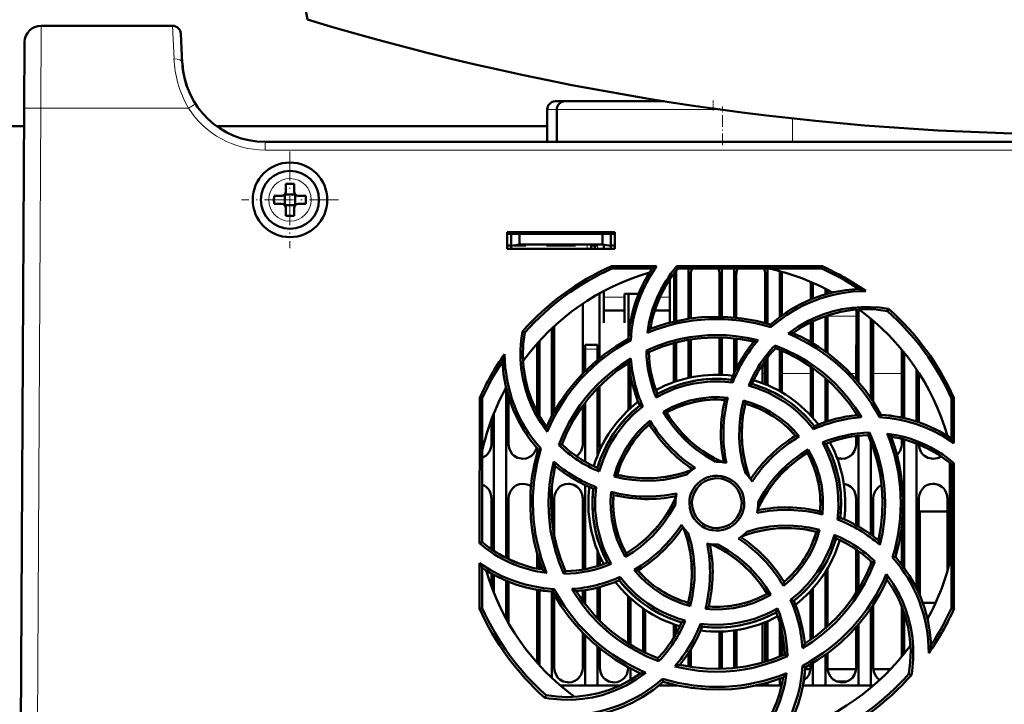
# Model space of a CAD drawing. Extents: x -2073 to 2460, y -1838 to 686.
# Tile 29 of 94: x 18 to 137, y -1568 to -1486. Entities that reach past the tile are written whole.
import ezdxf

# ---------------------------------------------------------------- set-up
doc = ezdxf.new("R2010")
doc.units = 0
doc.linetypes.add('DASHDOT', pattern=[18.5, 12, -3, 0.5, -3])

msp = doc.modelspace()

# ---------------------------------------------------------------- linework, layer by layer
at = {"color": 7, "lineweight": 18}
for p, q in [((20.54, -1486.44), (20.49, -1496.39)), ((36.4, -1486.44), (36.59, -1490.41)), ((20.49, -1496.39), (20.07, -1578.44)), ((38.32, -1496.39), (20.49, -1496.39)), ((38.91, -1496.01), (38.32, -1496.39)), ((39.16, -1495.85), (38.91, -1496.01)), ((81.61, -1496.55), (82.76, -1496.55)), ((82.76, -1496.55), (102.5, -1496.55)), ((111.21, -1500.44), (111.21, -1497.63)), ((47.57, -1501.44), (47.57, -1500.44)), ((245.55, -1501.44), (47.57, -1501.44)), ((50.59, -1504.87), (50.57, -1504.87)), ((48, -1507.42), (48, -1507.44)), ((53.14, -1507.46), (53.14, -1507.44)), ((50.55, -1510.01), (50.57, -1510.01)), ((86.42, -1513.34), (86.42, -1512.82)), ((87.67, -1513.34), (87.67, -1512.94)), ((90.92, -1519.17), (88.42, -1519.17)), ((96.42, -1519.17), (95.21, -1519.17)), ((115.42, -1521.48), (118.91, -1521.48)), ((86.17, -1525.44), (87.67, -1525.44)), ((107.57, -1528.41), (107.9, -1528.41)), ((109.93, -1528.41), (113.4, -1528.41)), ((118.25, -1528.41), (118.9, -1528.41)), ((120.93, -1528.41), (124.4, -1528.41)), ((126.43, -1528.41), (126.49, -1528.41))]:
    msp.add_line(p, q, dxfattribs=at)
at = {"color": 7, "lineweight": 50}
for p, q in [((36.4, -1486.44), (20.54, -1486.44)), ((18.54, -1488.43), (18.49, -1496.39)), ((37.58, -1490.96), (37.4, -1487.39)), ((84.39, -1495.55), (82.61, -1495.55)), ((95.72, -1495.55), (83.76, -1495.55)), ((18.07, -1578.44), (18.49, -1496.39)), ((81.61, -1500.44), (81.61, -1496.55)), ((82.76, -1500.44), (82.76, -1496.55)), ((18.48, -1498.55), (-225.35, -1498.55)), ((81.61, -1498.55), (41.72, -1498.55)), ((245.55, -1500.44), (47.57, -1500.44)), ((50.07, -1506.44), (50.07, -1505.52)), ((51.07, -1505.52), (51.07, -1506.44)), ((48.65, -1506.94), (49.57, -1506.94)), ((49.92, -1506.79), (49.93, -1506.8)), ((49.93, -1506.8), (51.21, -1506.8)), ((49.93, -1506.8), (49.93, -1508.07)), ((51.21, -1506.8), (51.22, -1506.79)), ((51.21, -1506.8), (51.21, -1508.07)), ((52.49, -1506.94), (51.57, -1506.94)), ((48.65, -1507.94), (49.57, -1507.94)), ((49.93, -1508.07), (49.92, -1508.09)), ((51.21, -1508.07), (49.93, -1508.07)), ((50.07, -1508.44), (50.07, -1509.36)), ((51.07, -1508.44), (51.07, -1509.36)), ((51.21, -1508.07), (51.22, -1508.09)), ((52.49, -1507.94), (51.57, -1507.94)), ((76.77, -1513.34), (76.77, -1511.34)), ((76.77, -1511.34), (89.77, -1511.34)), ((76.77, -1511.55), (89.77, -1511.55)), ((77.27, -1511.55), (77.27, -1513)), ((78.27, -1511.55), (78.27, -1512.82)), ((88.27, -1511.55), (88.27, -1512.82)), ((89.27, -1513), (89.27, -1511.55)), ((89.77, -1511.34), (89.77, -1513.34)), ((76.77, -1512.94), (77.27, -1512.94)), ((89.77, -1513.34), (76.77, -1513.34)), ((77.27, -1513), (78.27, -1512.82)), ((77.27, -1513.34), (77.27, -1513)), ((79.02, -1512.94), (77.6, -1512.94)), ((78.27, -1512.82), (88.27, -1512.82)), ((79.02, -1512.82), (79.02, -1512.94)), ((79.02, -1512.82), (79.02, -1512.94)), ((79.02, -1512.82), (79.02, -1512.94)), ((79.02, -1512.82), (79.02, -1512.94)), ((79.02, -1512.82), (79.02, -1512.94)), ((81.52, -1512.94), (81.52, -1512.82)), ((83.27, -1512.94), (81.52, -1512.94)), ((85.02, -1512.94), (83.27, -1512.94)), ((85.02, -1512.82), (85.02, -1512.94)), ((85.02, -1512.82), (85.02, -1512.94)), ((85.02, -1512.82), (85.02, -1512.94)), ((85.02, -1512.82), (85.02, -1512.94)), ((85.02, -1512.82), (85.02, -1512.94)), ((85.02, -1512.82), (85.02, -1512.94)), ((85.02, -1512.82), (85.02, -1512.94)), ((86.92, -1512.82), (86.92, -1512.94)), ((87.67, -1512.94), (86.92, -1512.94)), ((86.92, -1513.34), (86.92, -1512.94)), ((87.37, -1512.94), (87.37, -1513.34)), ((87.37, -1512.94), (87.67, -1512.94)), ((88.27, -1512.82), (89.27, -1513)), ((88.42, -1513.34), (88.42, -1512.85)), ((89.27, -1512.94), (89.77, -1512.94)), ((89.27, -1513), (89.27, -1513.34)), ((89.35, -1515.46), (94.78, -1515.46)), ((89.41, -1515.74), (89.35, -1515.46)), ((94.25, -1515.74), (89.41, -1515.74)), ((97.23, -1515.46), (114.78, -1515.46)), ((97.36, -1515.74), (97.23, -1515.46)), ((114.72, -1515.74), (97.36, -1515.74)), ((98.67, -1515.74), (98.67, -1521.8)), ((102.67, -1515.74), (102.67, -1521.55)), ((104.17, -1515.74), (104.17, -1521.64)), ((108.17, -1515.74), (108.17, -1522.38)), ((114.78, -1515.46), (114.72, -1515.74)), ((96.42, -1519.35), (96.42, -1516.99)), ((96.91, -1522.14), (96.91, -1516.44)), ((97.17, -1515.98), (97.17, -1522.08)), ((98.92, -1516.44), (98.92, -1521.76)), ((102.41, -1521.54), (102.41, -1516.44)), ((104.42, -1516.44), (104.42, -1521.66)), ((107.91, -1522.31), (107.91, -1516.44)), ((109.67, -1516.05), (109.67, -1521.57)), ((109.92, -1516.44), (109.92, -1521.38)), ((113.41, -1519.46), (113.41, -1517.35)), ((113.67, -1517.46), (113.67, -1519.36)), ((115.17, -1518.17), (115.17, -1518.85)), ((87.92, -1518.72), (87.93, -1526.53)), ((88.42, -1518.45), (88.42, -1519.35)), ((88.42, -1519.35), (88.42, -1522.3)), ((90.92, -1518.8), (92.63, -1518.8)), ((90.92, -1519.35), (90.92, -1518.8)), ((90.92, -1522.3), (90.92, -1519.35)), ((91.4, -1524.11), (91.41, -1518.8)), ((96.42, -1522.26), (96.42, -1519.35)), ((115.42, -1518.3), (115.42, -1518.77)), ((85.9, -1528.39), (85.91, -1519.96)), ((88.42, -1520.8), (90.92, -1520.8)), ((94.57, -1520.8), (96.42, -1520.8)), ((115.17, -1521.47), (115.17, -1525.75)), ((115.42, -1521.38), (115.43, -1525.94)), ((118.9, -1529.11), (118.91, -1520.69)), ((119.17, -1520.67), (119.17, -1529.41)), ((120.67, -1521.79), (120.67, -1531.38)), ((122.66, -1520.87), (122.79, -1520.61)), ((82.17, -1522.95), (82.17, -1533.54)), ((82.43, -1522.7), (82.43, -1533.05)), ((88.42, -1522.3), (88.42, -1522.3)), ((90.92, -1522.3), (90.92, -1522.3)), ((108.6, -1522.81), (108.53, -1522.49)), ((113.4, -1524.6), (113.41, -1522.2)), ((113.67, -1522.08), (113.67, -1524.76)), ((120.93, -1522.01), (120.93, -1531.78)), ((78.9, -1523.44), (78.63, -1523.31)), ((102.4, -1528.54), (102.4, -1524.04)), ((102.67, -1524.05), (102.67, -1528.55)), ((104.17, -1524.15), (104.17, -1528.34)), ((80.4, -1533.04), (80.4, -1524.76)), ((80.67, -1524.47), (80.67, -1533.52)), ((86.17, -1525.44), (86.17, -1524.94)), ((87.67, -1524.94), (86.17, -1524.94)), ((87.67, -1524.94), (87.67, -1525.44)), ((91.68, -1524.41), (91.4, -1524.23)), ((96.9, -1529.43), (96.9, -1524.72)), ((97.17, -1524.65), (97.17, -1529.34)), ((98.67, -1524.33), (98.67, -1528.92)), ((98.93, -1524.29), (98.93, -1528.86)), ((104.43, -1524.18), (104.43, -1527.79)), ((109.09, -1525.01), (109.16, -1525.34)), ((86.17, -1528.12), (86.17, -1525.44)), ((87.67, -1526.75), (87.67, -1525.44)), ((93.57, -1525.61), (93.87, -1525.8)), ((108.17, -1526.51), (108.17, -1529.79)), ((109.67, -1525.54), (109.67, -1530.53)), ((109.93, -1525.65), (109.93, -1530.68)), ((124.4, -1533.72), (124.4, -1525.55)), ((124.67, -1525.87), (124.67, -1533.78)), ((91.4, -1532.79), (91.4, -1527.12)), ((107.9, -1529.68), (107.9, -1526.87)), ((113.4, -1533.47), (113.4, -1527.56)), ((91.67, -1532.55), (91.67, -1528.64)), ((107.57, -1529.55), (107.57, -1528.41)), ((113.67, -1527.75), (113.67, -1533.76)), ((126.17, -1527.91), (126.17, -1534.19)), ((126.43, -1528.31), (126.43, -1534.28)), ((87.93, -1529.89), (87.93, -1536.94)), ((104.01, -1529.47), (103.82, -1529.14)), ((115.17, -1528.93), (115.17, -1534.24)), ((115.43, -1529.16), (115.43, -1534.15)), ((76.67, -1530.17), (76.67, -1550.65)), ((76.93, -1531.14), (76.93, -1536.94)), ((87.67, -1538.31), (87.67, -1530.16)), ((73.45, -1548.89), (73.47, -1531.32)), ((73.47, -1531.32), (73.77, -1531.39)), ((73.77, -1548.74), (73.77, -1531.39)), ((85.9, -1536.94), (85.9, -1532.26)), ((86.17, -1539.03), (86.17, -1531.91)), ((93.14, -1532.36), (92.77, -1532.27)), ((105.3, -1531.66), (105.51, -1532.02)), ((130.37, -1531.39), (130.66, -1531.32)), ((130.37, -1536.23), (130.37, -1531.39)), ((130.66, -1531.32), (130.67, -1536.8)), ((75.17, -1533.21), (75.17, -1549.79)), ((95.59, -1533), (96, -1533.11)), ((118.9, -1533.43), (118.9, -1533.24)), ((121.69, -1533.66), (121.87, -1533.37)), ((74.9, -1536.94), (74.9, -1533.89)), ((113.74, -1535.12), (113.84, -1534.75)), ((118.9, -1536.94), (118.9, -1535.94)), ((119.17, -1535.91), (119.17, -1546.86)), ((120.31, -1535.84), (120.5, -1535.54)), ((129.9, -1535.93), (129.9, -1535.9)), ((83.02, -1537.02), (83.37, -1536.94)), ((120.67, -1536.69), (120.67, -1547.82)), ((124.4, -1536.94), (124.4, -1536.29)), ((124.67, -1536.36), (124.67, -1551.82)), ((126.17, -1536.85), (126.17, -1554.32)), ((80.85, -1537.5), (80.51, -1537.58)), ((113, -1537.98), (113.11, -1537.56)), ((130.17, -1539.17), (130.17, -1551.21)), ((130.37, -1539.34), (130.67, -1539.2)), ((130.37, -1556.69), (130.37, -1539.34)), ((130.67, -1539.2), (130.68, -1556.76)), ((89.67, -1540.81), (90.05, -1540.6)), ((86.17, -1551.99), (86.17, -1541.85)), ((82.17, -1542.03), (82.17, -1546.04)), ((87.5, -1542.09), (87.17, -1542.29)), ((74.89, -1549.6), (74.9, -1543.44)), ((76.93, -1543.44), (76.94, -1550.78)), ((82.43, -1543.44), (82.44, -1547.88)), ((85.89, -1552.04), (85.9, -1543.44)), ((97.07, -1544.04), (97.07, -1544.15)), ((107.07, -1544.04), (107.06, -1543.93)), ((118.89, -1546.71), (118.9, -1543.44)), ((120.93, -1543.44), (120.94, -1548.02)), ((126.43, -1543.44), (126.44, -1554.91)), ((129.89, -1552.21), (129.9, -1543.44)), ((129.89, -1545.05), (126.57, -1545.05)), ((126.57, -1545.05), (126.57, -1555.2)), ((116.62, -1545.99), (116.96, -1545.79)), ((114.47, -1547.26), (114.08, -1547.48)), ((124.39, -1551.45), (124.39, -1546.83)), ((73.77, -1548.74), (73.45, -1548.89)), ((80.39, -1551.94), (80.39, -1550.09)), ((87.67, -1551.63), (87.67, -1549.78)), ((91.02, -1550.53), (91.13, -1550.1)), ((118.89, -1554.86), (118.89, -1549.64)), ((119.17, -1549.82), (119.17, -1554.42)), ((73.45, -1556.76), (73.45, -1551.26)), ((80.67, -1550.99), (80.67, -1552)), ((87.94, -1550.42), (87.94, -1551.55)), ((120.67, -1551.05), (120.67, -1551.39)), ((121.13, -1551.06), (120.76, -1551.14)), ((123.27, -1550.58), (123.62, -1550.5)), ((73.77, -1556.69), (73.77, -1551.86)), ((74.89, -1554.17), (74.89, -1552.54)), ((83.62, -1552.56), (83.82, -1552.24)), ((115.17, -1552.33), (115.17, -1559.16)), ((115.44, -1551.88), (115.44, -1558.91)), ((75.17, -1552.69), (75.17, -1554.88)), ((76.67, -1553.41), (76.67, -1558.03)), ((76.94, -1553.52), (76.94, -1558.53)), ((90.29, -1553.33), (90.39, -1552.95)), ((80.39, -1563.3), (80.39, -1554.49)), ((80.67, -1554.54), (80.67, -1563.61)), ((82.17, -1554.7), (82.17, -1565.14)), ((82.26, -1554.71), (82.45, -1554.4)), ((82.44, -1555.05), (82.44, -1563.94)), ((85.89, -1555.8), (85.89, -1554.57)), ((86.17, -1556.17), (86.17, -1554.53)), ((87.67, -1557.92), (87.67, -1554.22)), ((87.94, -1554.15), (87.94, -1558.2)), ((108.56, -1555.09), (108.13, -1554.97)), ((113.39, -1560.53), (113.39, -1554.62)), ((113.67, -1554.32), (113.67, -1560.33)), ((91.39, -1560.95), (91.39, -1555.28)), ((91.67, -1561.12), (91.67, -1555.53)), ((98.62, -1556.06), (98.85, -1556.45)), ((110.97, -1555.72), (111.36, -1555.81)), ((126.9, -1556.05), (128.46, -1556.05)), ((73.77, -1556.69), (73.45, -1556.76)), ((93.17, -1556.73), (93.17, -1561.95)), ((93.44, -1556.92), (93.44, -1562.09)), ((120.67, -1556.7), (120.67, -1566.04)), ((120.94, -1556.29), (120.94, -1563.94)), ((124.39, -1562.55), (124.39, -1556.47)), ((124.67, -1557.22), (124.67, -1562.21)), ((130.68, -1556.76), (130.37, -1556.69)), ((100.1, -1558.59), (100.31, -1558.94)), ((107.57, -1563.27), (107.57, -1558.53)), ((107.89, -1563.18), (107.89, -1558.41)), ((108.17, -1558.29), (108.17, -1563.09)), ((109.67, -1558.48), (109.67, -1562.54)), ((85.89, -1563.94), (85.89, -1559.68)), ((96.89, -1560.22), (96.89, -1558.65)), ((97.17, -1558.75), (97.17, -1559.74)), ((102.39, -1563.94), (102.39, -1559.54)), ((102.67, -1559.53), (102.67, -1564.03)), ((104.17, -1559.4), (104.17, -1563.93)), ((104.44, -1559.36), (104.44, -1563.9)), ((109.94, -1559.57), (109.94, -1562.42)), ((118.89, -1563.94), (118.89, -1558.98)), ((119.17, -1558.66), (119.17, -1566.04)), ((86.17, -1566.04), (86.17, -1559.96)), ((87.67, -1566.04), (87.67, -1561.33)), ((87.94, -1561.56), (87.94, -1563.94)), ((98.67, -1562.08), (98.67, -1563.75)), ((98.94, -1561.65), (98.94, -1563.8)), ((115.44, -1562.13), (115.44, -1563.94)), ((95.05, -1563.12), (94.97, -1562.74)), ((110.59, -1562.49), (110.26, -1562.28)), ((113.67, -1563.32), (113.67, -1566.04)), ((115.17, -1562.34), (115.17, -1566.04)), ((91.39, -1563.94), (91.39, -1563.85)), ((91.67, -1565.37), (91.67, -1563.99)), ((102.38, -1564.04), (102.39, -1563.94)), ((112.42, -1563.65), (112.73, -1563.85)), ((113.38, -1564.05), (112.72, -1564.05)), ((113.39, -1563.94), (113.39, -1563.48)), ((118.88, -1564.05), (115.45, -1564.05)), ((123.05, -1564.05), (120.95, -1564.05)), ((95.6, -1565.59), (95.52, -1565.23)), ((95.58, -1565.61), (95.62, -1565.6)), ((108.17, -1565.7), (108.17, -1566.04)), ((109.67, -1565.22), (109.67, -1566.04)), ((117.77, -1565.55), (116.56, -1565.55)), ((125.23, -1564.64), (125.54, -1564.79)), ((86.17, -1566.04), (83.17, -1566.04)), ((87.67, -1566.04), (86.17, -1566.04)), ((90.39, -1566.04), (87.67, -1566.04)), ((97.17, -1566.04), (95.07, -1566.04)), ((97.17, -1566), (97.17, -1566.04)), ((97.34, -1566.04), (97.17, -1566.04)), ((108.17, -1566.04), (106.79, -1566.04)), ((109.67, -1566.04), (108.17, -1566.04)), ((109.9, -1566.04), (109.67, -1566.04)), ((113.67, -1566.04), (112.45, -1566.04)), ((115.17, -1566.04), (113.67, -1566.04)), ((119.17, -1566.04), (115.17, -1566.04)), ((120.67, -1566.04), (119.17, -1566.04)), ((120.96, -1566.04), (120.67, -1566.04)), ((81.47, -1567.21), (81.32, -1567.51))]:
    msp.add_line(p, q, dxfattribs=at)
at = {"color": 7, "linetype": 'DASHDOT', "lineweight": 18, "ltscale": 0.030017}
msp.add_line((101.61, -1495.45), (101.61, -1496.65), dxfattribs=at)
at = {"color": 7, "linetype": 'DASHDOT', "lineweight": 18, "ltscale": 0.116635}
msp.add_line((102.76, -1500.83), (102.76, -1496.16), dxfattribs=at)
at = {"color": 7, "linetype": 'DASHDOT', "lineweight": 18, "ltscale": 0.292499}
msp.add_line((50.57, -1501.59), (50.57, -1513.29), dxfattribs=at)
at = {"color": 7, "linetype": 'DASHDOT', "lineweight": 18, "ltscale": 0.2925}
msp.add_line((56.42, -1507.44), (44.72, -1507.44), dxfattribs=at)
at = {"color": 7, "linetype": 'DASHDOT', "lineweight": 18, "ltscale": 0.003525}
for p, q in [((77.27, -1512.81), (77.27, -1512.95)), ((83.27, -1512.81), (83.27, -1512.95))]:
    msp.add_line(p, q, dxfattribs=at)
at = {"color": 7, "linetype": 'DASHDOT', "lineweight": 18, "ltscale": 0.01553}
for p, q in [((86.42, -1512.77), (86.42, -1513.39)), ((87.67, -1512.77), (87.67, -1513.39))]:
    msp.add_line(p, q, dxfattribs=at)
at = {"color": 7, "linetype": 'DASHDOT', "lineweight": 18, "ltscale": 0.045015}
msp.add_line((87.82, -1525.44), (86.01, -1525.44), dxfattribs=at)
at = {"color": 7, "lineweight": 18}
msp.add_lwpolyline([(18.49, -1496.39), (18.5, -1496.39), (18.52, -1496.39), (20.49, -1496.39)], dxfattribs=at)
at = {"color": 7, "lineweight": 50}
for points in [[(94.78, -1515.46), (93.97, -1516.74), (93.27, -1518.08), (92.86, -1519.02), (92.51, -1519.98), (92.22, -1520.95), (91.99, -1521.93), (91.79, -1523.16), (91.68, -1524.41)], [(108.53, -1522.49), (109.66, -1521.58), (110.84, -1520.77), (112.08, -1520.07), (113.37, -1519.48), (114.7, -1518.99), (116.14, -1518.59), (117.63, -1518.32), (119.15, -1518.17)], [(110.69, -1523.57), (111.85, -1522.75), (113.09, -1522.04), (113.96, -1521.63), (114.85, -1521.28), (115.99, -1520.91), (117.15, -1520.64), (118.34, -1520.46), (119.53, -1520.37), (120.62, -1520.37), (121.71, -1520.45), (122.79, -1520.61)], [(108.53, -1522.49), (106.83, -1522.05), (105.12, -1521.75), (103.4, -1521.58), (101.68, -1521.54), (100.24, -1521.61), (98.82, -1521.77), (97.39, -1522.03), (95.98, -1522.38), (95.01, -1522.68), (94.04, -1523.02)], [(122.66, -1520.87), (121.24, -1520.69), (119.82, -1520.65), (118.42, -1520.73), (117.05, -1520.95), (115.83, -1521.26), (114.65, -1521.66), (113.49, -1522.16), (112.35, -1522.78), (111.26, -1523.51)], [(81.6, -1535.44), (80.78, -1534.27), (80.07, -1533.04), (79.66, -1532.17), (79.3, -1531.28), (78.94, -1530.14), (78.66, -1528.98), (78.48, -1527.8), (78.39, -1526.61), (78.39, -1525.51), (78.47, -1524.41), (78.63, -1523.31)], [(78.9, -1523.44), (78.72, -1524.87), (78.67, -1526.28), (78.76, -1527.68), (78.98, -1529.06), (79.28, -1530.27), (79.68, -1531.46), (80.19, -1532.62), (80.81, -1533.75), (81.53, -1534.85)], [(93.57, -1525.62), (94.93, -1525.05), (96.31, -1524.58), (97.73, -1524.22), (98.81, -1524.01), (99.91, -1523.87), (101.02, -1523.78), (102.13, -1523.75), (103.22, -1523.78), (104.31, -1523.87), (105.69, -1524.08), (107.06, -1524.38)], [(93.86, -1525.8), (95.4, -1525.18), (96.97, -1524.7), (98.55, -1524.35), (100.16, -1524.13), (101.75, -1524.04), (103.34, -1524.08), (104.94, -1524.25), (106.54, -1524.55)], [(121.87, -1533.37), (120.98, -1531.86), (119.99, -1530.44), (118.89, -1529.1), (117.7, -1527.86), (116.64, -1526.9), (115.51, -1526), (114.33, -1525.17), (113.08, -1524.42), (112.18, -1523.94), (111.26, -1523.51)], [(91.4, -1524.23), (89.88, -1525.12), (88.46, -1526.12), (87.13, -1527.21), (85.89, -1528.4), (84.92, -1529.47), (84.02, -1530.59), (83.2, -1531.78), (82.45, -1533.02), (81.97, -1533.92), (81.53, -1534.85)], [(109.09, -1525), (110.45, -1525.56), (111.76, -1526.21), (113.01, -1526.96), (113.93, -1527.58), (114.81, -1528.25), (115.65, -1528.97), (116.46, -1529.73), (117.21, -1530.53), (117.92, -1531.36), (118.75, -1532.49), (119.52, -1533.67)], [(109.16, -1525.34), (110.69, -1525.99), (112.14, -1526.76), (113.51, -1527.64), (114.8, -1528.62), (115.98, -1529.68), (117.08, -1530.83), (118.1, -1532.08), (119.01, -1533.42)], [(80.51, -1537.58), (79.6, -1536.45), (78.8, -1535.26), (78.1, -1534.03), (77.5, -1532.74), (77.01, -1531.41), (76.61, -1529.96), (76.34, -1528.48), (76.2, -1526.96)], [(83.02, -1537.02), (83.58, -1535.66), (84.23, -1534.35), (84.97, -1533.09), (85.59, -1532.18), (86.27, -1531.3), (86.99, -1530.46), (87.75, -1529.65), (88.55, -1528.9), (89.39, -1528.19), (90.51, -1527.36), (91.69, -1526.6)], [(83.37, -1536.94), (84.02, -1535.42), (84.78, -1533.97), (85.66, -1532.6), (86.64, -1531.31), (87.7, -1530.12), (88.86, -1529.02), (90.1, -1528.01), (91.44, -1527.09)], [(104.01, -1529.47), (102.61, -1529.35), (101.21, -1529.37), (100.27, -1529.46), (99.33, -1529.61), (98.39, -1529.82), (97.05, -1530.22), (95.76, -1530.76), (94.75, -1531.29)], [(103.82, -1529.14), (102.3, -1529.04), (100.79, -1529.08), (99.31, -1529.28), (97.85, -1529.63), (96.43, -1530.13), (95.66, -1530.48), (94.9, -1530.86)], [(113.74, -1535.12), (112.84, -1534.05), (111.84, -1533.07), (111.11, -1532.47), (110.34, -1531.91), (109.53, -1531.39), (108.29, -1530.73), (107.01, -1530.19), (105.91, -1529.85)], [(95.59, -1533), (96.64, -1532.45), (97.71, -1532), (98.82, -1531.65), (100.09, -1531.39), (101.39, -1531.25), (102.4, -1531.24), (103.42, -1531.31)], [(93.14, -1532.36), (92.07, -1533.27), (91.09, -1534.28), (90.49, -1535.01), (89.92, -1535.78), (89.41, -1536.59), (88.95, -1537.42), (88.34, -1538.79), (87.88, -1540.21)], [(103.04, -1531.58), (101.83, -1531.54), (100.63, -1531.61), (99.44, -1531.81), (98.29, -1532.12), (97.16, -1532.54), (96, -1533.11)], [(105.53, -1540.43), (105.14, -1539.05), (104.89, -1537.65), (104.77, -1536.22), (104.79, -1534.78), (104.87, -1533.83), (105.02, -1532.89), (105.3, -1531.66)], [(105.51, -1532.02), (105.21, -1533.52), (105.07, -1535.02), (105.07, -1536.52), (105.24, -1538.01), (105.56, -1539.48), (105.79, -1540.27), (106.07, -1541.05)], [(105.51, -1532.02), (105.26, -1533.24), (105.11, -1534.46), (105.07, -1535.67), (105.12, -1536.88), (105.27, -1538.08), (105.51, -1539.28), (105.76, -1540.17), (106.07, -1541.05)], [(105.3, -1531.66), (106.42, -1532), (107.5, -1532.44), (108.52, -1532.98), (109.61, -1533.69), (110.62, -1534.51), (111.35, -1535.22), (112.02, -1536)], [(101.97, -1539.04), (100.72, -1538.34), (99.55, -1537.53), (98.81, -1536.92), (98.11, -1536.27), (97.45, -1535.57), (96.83, -1534.84), (96.18, -1533.94), (95.59, -1533)], [(96.01, -1533.11), (96.42, -1533.76), (96.87, -1534.39), (97.84, -1535.56), (98.93, -1536.62), (99.63, -1537.2), (100.36, -1537.74), (101.14, -1538.24), (101.95, -1538.69), (102.78, -1539.09)], [(130.67, -1536.8), (129.39, -1535.97), (128.05, -1535.27), (127.12, -1534.87), (126.16, -1534.51), (125.19, -1534.22), (124.21, -1533.99), (122.96, -1533.78), (121.69, -1533.66)], [(89.67, -1540.81), (90.02, -1539.68), (90.47, -1538.6), (91.01, -1537.57), (91.72, -1536.49), (92.54, -1535.48), (93.25, -1534.75), (94.02, -1534.08)], [(120.31, -1535.84), (120.92, -1537.38), (121.41, -1538.94), (121.76, -1540.53), (121.97, -1542.14), (122.06, -1543.73), (122.03, -1545.32), (121.86, -1546.92), (121.56, -1548.51)], [(120.5, -1535.53), (121.07, -1536.89), (121.53, -1538.28), (121.9, -1539.69), (122.1, -1540.78), (122.25, -1541.87), (122.34, -1542.98), (122.37, -1544.09), (122.34, -1545.18), (122.25, -1546.27), (122.05, -1547.68), (121.74, -1549.08)], [(123.62, -1550.5), (124.06, -1548.8), (124.36, -1547.09), (124.53, -1545.38), (124.56, -1543.66), (124.49, -1542.22), (124.33, -1540.79), (124.08, -1539.37), (123.73, -1537.96), (123.43, -1536.98), (123.09, -1536.02)], [(73.77, -1538.57), (74.19, -1538.34), (74.42, -1538.13), (74.7, -1537.72), (74.86, -1537.26), (74.9, -1536.94)], [(76.93, -1536.94), (77, -1537.41), (77.2, -1537.85), (77.38, -1538.11), (77.61, -1538.32), (78.03, -1538.55), (78.49, -1538.66), (78.67, -1538.67)], [(85.14, -1538.38), (85.42, -1538.13), (85.7, -1537.72), (85.86, -1537.26), (85.9, -1536.94)], [(116.62, -1545.99), (116.74, -1544.61), (116.73, -1543.21), (116.64, -1542.27), (116.49, -1541.33), (116.28, -1540.39), (115.88, -1539.04), (115.35, -1537.75), (114.81, -1536.72)], [(116.96, -1545.79), (117.07, -1544.27), (117.02, -1542.77), (116.83, -1541.28), (116.48, -1539.83), (115.97, -1538.41), (115.63, -1537.63), (115.24, -1536.87)], [(117.17, -1538.67), (117.56, -1538.63), (117.93, -1538.5), (118.19, -1538.34), (118.42, -1538.13), (118.7, -1537.72), (118.86, -1537.26), (118.9, -1536.94)], [(123.81, -1538.25), (123.92, -1538.13), (124.2, -1537.72), (124.36, -1537.26), (124.4, -1536.94)], [(126.43, -1536.96), (126.51, -1537.42), (126.7, -1537.85), (126.88, -1538.11), (127.11, -1538.32), (127.53, -1538.55), (127.99, -1538.66), (128.17, -1538.67)], [(78.67, -1538.67), (79.06, -1538.63), (79.43, -1538.5), (79.69, -1538.34), (79.92, -1538.13), (80.17, -1537.77), (80.34, -1537.37)], [(80.51, -1537.58), (80.07, -1539.28), (79.77, -1540.99), (79.6, -1542.7), (79.57, -1544.42), (79.64, -1545.86), (79.8, -1547.29), (80.05, -1548.71), (80.4, -1550.12), (80.7, -1551.1), (81.04, -1552.06)], [(107.01, -1544.76), (107.59, -1543.6), (108.26, -1542.5), (109.02, -1541.47), (109.86, -1540.5), (110.78, -1539.61), (111.85, -1538.75), (113, -1537.98)], [(107.06, -1543.93), (107.77, -1542.69), (108.58, -1541.52), (109.19, -1540.78), (109.84, -1540.08), (110.54, -1539.41), (111.28, -1538.8), (112.17, -1538.15), (113.11, -1537.56)], [(114.53, -1545.02), (114.57, -1543.8), (114.49, -1542.6), (114.3, -1541.42), (113.99, -1540.26), (113.57, -1539.14), (113, -1537.98)], [(113.11, -1537.56), (113.66, -1538.6), (114.11, -1539.67), (114.46, -1540.77), (114.72, -1542.04), (114.86, -1543.34), (114.87, -1544.37), (114.8, -1545.41)], [(83.62, -1552.56), (83.06, -1551.2), (82.59, -1549.81), (82.23, -1548.4), (82.02, -1547.32), (81.87, -1546.22), (81.79, -1545.11), (81.76, -1544), (81.79, -1542.91), (81.88, -1541.81), (82.09, -1540.41), (82.39, -1539.02)], [(83.82, -1552.24), (83.21, -1550.7), (82.72, -1549.14), (82.37, -1547.55), (82.16, -1545.94), (82.07, -1544.36), (82.1, -1542.76), (82.27, -1541.16), (82.57, -1539.57)], [(98.46, -1540.58), (97.08, -1540.96), (95.68, -1541.22), (94.25, -1541.34), (92.81, -1541.32), (91.86, -1541.24), (90.91, -1541.09), (89.67, -1540.81)], [(90.05, -1540.6), (91.54, -1540.89), (93.04, -1541.04), (94.54, -1541.03), (96.03, -1540.87), (97.5, -1540.55), (98.29, -1540.31), (99.07, -1540.03)], [(90.05, -1540.6), (91.26, -1540.85), (92.48, -1540.99), (93.7, -1541.04), (94.9, -1540.99), (96.1, -1540.84), (97.3, -1540.59), (98.19, -1540.34), (99.07, -1540.03)], [(98.76, -1544.04), (98.79, -1543.6), (98.87, -1543.17), (99.02, -1542.75), (99.22, -1542.36), (99.47, -1541.99), (99.77, -1541.66), (100.1, -1541.38), (100.47, -1541.14), (100.88, -1540.96), (101.31, -1540.82), (101.75, -1540.75), (102.18, -1540.73), (102.62, -1540.78), (103.06, -1540.89), (103.48, -1541.05), (103.86, -1541.26), (104.21, -1541.52), (104.52, -1541.83), (104.8, -1542.18), (105.03, -1542.57), (105.2, -1542.97), (105.33, -1543.5), (105.37, -1544.04)], [(74.9, -1543.44), (74.82, -1542.98), (74.63, -1542.53), (74.44, -1542.28), (74.22, -1542.06), (74, -1541.92), (73.77, -1541.82)], [(78.67, -1541.71), (78.27, -1541.75), (77.9, -1541.88), (77.64, -1542.04), (77.41, -1542.25), (77.13, -1542.66), (76.97, -1543.12), (76.93, -1543.44)], [(84.17, -1541.71), (83.77, -1541.75), (83.4, -1541.88), (83.14, -1542.04), (82.91, -1542.25), (82.63, -1542.66), (82.47, -1543.12), (82.43, -1543.44)], [(85.9, -1543.44), (85.82, -1542.98), (85.63, -1542.53), (85.44, -1542.28), (85.22, -1542.06), (84.8, -1541.83), (84.34, -1541.72), (84.17, -1541.71)], [(105.07, -1544.04), (105.01, -1543.5), (104.85, -1542.95), (104.6, -1542.44), (104.36, -1542.11), (104.07, -1541.81), (103.74, -1541.55), (103.37, -1541.34), (102.98, -1541.18), (102.58, -1541.08), (101.96, -1541.04), (101.35, -1541.13), (100.95, -1541.25), (100.57, -1541.44), (100.22, -1541.68), (99.92, -1541.95), (99.66, -1542.26), (99.36, -1542.75), (99.17, -1543.29), (99.07, -1543.83), (99.07, -1544.04)], [(118.9, -1543.44), (118.82, -1542.98), (118.63, -1542.53), (118.44, -1542.28), (118.22, -1542.06), (117.83, -1541.84), (117.39, -1541.72)], [(121.95, -1541.86), (121.64, -1542.04), (121.41, -1542.25), (121.13, -1542.66), (120.97, -1543.12), (120.93, -1543.44)], [(128.17, -1541.71), (127.77, -1541.75), (127.4, -1541.88), (127.14, -1542.04), (126.91, -1542.25), (126.63, -1542.66), (126.47, -1543.12), (126.43, -1543.44)], [(129.9, -1543.44), (129.82, -1542.98), (129.63, -1542.53), (129.44, -1542.28), (129.22, -1542.06), (128.8, -1541.83), (128.34, -1541.72), (128.17, -1541.71)], [(87.17, -1542.29), (87.06, -1543.81), (87.11, -1545.31), (87.3, -1546.8), (87.65, -1548.25), (88.16, -1549.67), (88.5, -1550.45), (88.89, -1551.21)], [(87.5, -1542.09), (87.39, -1543.49), (87.41, -1544.89), (87.5, -1545.84), (87.65, -1546.78), (87.86, -1547.72), (88.12, -1548.62), (88.37, -1549.34), (88.65, -1550.03), (88.98, -1550.71), (89.34, -1551.37)], [(91.02, -1550.53), (90.47, -1549.48), (90.01, -1548.4), (89.67, -1547.29), (89.4, -1546.02), (89.27, -1544.72), (89.26, -1543.7), (89.33, -1542.68)], [(89.6, -1543.06), (89.56, -1544.28), (89.64, -1545.48), (89.83, -1546.66), (90.14, -1547.82), (90.56, -1548.95), (91.13, -1550.1)], [(97.07, -1544.15), (96.36, -1545.39), (95.55, -1546.57), (94.95, -1547.31), (94.29, -1548.01), (93.6, -1548.67), (92.86, -1549.29), (91.97, -1549.94), (91.02, -1550.53)], [(91.13, -1550.1), (91.79, -1549.68), (92.41, -1549.24), (93.58, -1548.26), (94.64, -1547.18), (95.22, -1546.48), (95.76, -1545.74), (96.26, -1544.97), (96.71, -1544.16), (97.12, -1543.32)], [(105.37, -1544.04), (105.35, -1544.48), (105.26, -1544.91), (105.12, -1545.33), (104.92, -1545.72), (104.66, -1546.09), (104.36, -1546.43), (104.03, -1546.71), (103.66, -1546.94), (103.25, -1547.13), (102.82, -1547.26), (102.39, -1547.34), (101.95, -1547.35), (101.52, -1547.31), (101.08, -1547.2), (100.66, -1547.04), (100.28, -1546.83), (99.93, -1546.57), (99.61, -1546.26), (99.34, -1545.91), (99.11, -1545.52), (98.93, -1545.12), (98.8, -1544.59), (98.76, -1544.04)], [(99.07, -1544.04), (99.12, -1544.59), (99.28, -1545.13), (99.54, -1545.64), (99.77, -1545.98), (100.06, -1546.27), (100.39, -1546.53), (100.76, -1546.74), (101.15, -1546.9), (101.55, -1547), (102.17, -1547.04), (102.78, -1546.95), (103.18, -1546.83), (103.56, -1546.64), (103.91, -1546.4), (104.21, -1546.13), (104.47, -1545.82), (104.77, -1545.33), (104.96, -1544.79), (105.06, -1544.25), (105.07, -1544.04)], [(105.68, -1547.49), (107.06, -1547.11), (108.47, -1546.86), (109.9, -1546.74), (111.34, -1546.76), (112.29, -1546.84), (113.23, -1546.98), (114.47, -1547.26)], [(98.06, -1547.03), (98.54, -1548.48), (98.87, -1549.95), (99.05, -1551.44), (99.07, -1552.93), (98.94, -1554.43), (98.8, -1555.25), (98.62, -1556.06)], [(98.06, -1547.03), (98.52, -1548.44), (98.84, -1549.87), (99.02, -1551.32), (99.06, -1552.78), (98.96, -1554.24), (98.82, -1555.15), (98.62, -1556.06)], [(98.61, -1547.66), (99, -1549.04), (99.25, -1550.44), (99.37, -1551.87), (99.36, -1553.31), (99.27, -1554.26), (99.13, -1555.21), (98.85, -1556.45)], [(114.08, -1547.48), (112.59, -1547.19), (111.09, -1547.04), (109.59, -1547.05), (108.1, -1547.21), (106.63, -1547.53), (105.84, -1547.77), (105.06, -1548.05)], [(114.08, -1547.49), (112.87, -1547.23), (111.65, -1547.09), (110.43, -1547.04), (109.23, -1547.09), (108.03, -1547.24), (106.83, -1547.49), (105.94, -1547.74), (105.06, -1548.05)], [(114.47, -1547.26), (114.13, -1548.38), (113.69, -1549.45), (113.16, -1550.48), (112.45, -1551.57), (111.63, -1552.58), (110.9, -1553.33), (110.1, -1554.02)], [(110.97, -1555.72), (112.03, -1554.82), (113, -1553.83), (113.6, -1553.1), (114.17, -1552.33), (114.69, -1551.52), (115.15, -1550.69), (115.77, -1549.31), (116.25, -1547.86)], [(108.13, -1554.97), (107.71, -1554.32), (107.26, -1553.69), (106.29, -1552.52), (105.2, -1551.46), (104.5, -1550.88), (103.77, -1550.34), (102.99, -1549.84), (102.18, -1549.39), (101.35, -1548.99)], [(102.18, -1549.04), (103.43, -1549.74), (104.6, -1550.56), (105.34, -1551.16), (106.04, -1551.82), (106.71, -1552.51), (107.32, -1553.25), (107.98, -1554.15), (108.57, -1555.09)], [(73.45, -1551.26), (74.72, -1552.08), (76.06, -1552.79), (77, -1553.19), (77.96, -1553.54), (78.93, -1553.84), (79.91, -1554.07), (81.17, -1554.29), (82.45, -1554.4)], [(121.13, -1551.06), (120.57, -1552.42), (119.93, -1553.73), (119.18, -1554.98), (118.56, -1555.9), (117.89, -1556.78), (117.17, -1557.63), (116.41, -1558.43), (115.62, -1559.18), (114.78, -1559.89), (113.63, -1560.75), (112.41, -1561.54)], [(120.76, -1551.14), (120.11, -1552.66), (119.35, -1554.11), (118.47, -1555.48), (117.49, -1556.77), (116.43, -1557.96), (115.27, -1559.06), (114.03, -1560.07), (112.69, -1560.99)], [(123.62, -1550.5), (124.53, -1551.63), (125.33, -1552.82), (126.03, -1554.06), (126.63, -1555.34), (127.12, -1556.68), (127.52, -1558.12), (127.79, -1559.6), (127.93, -1561.12)], [(98.85, -1556.45), (97.73, -1556.11), (96.67, -1555.68), (95.64, -1555.14), (94.55, -1554.43), (93.53, -1553.61), (92.78, -1552.88), (92.08, -1552.08)], [(122.53, -1552.61), (123.35, -1553.77), (124.07, -1555.01), (124.48, -1555.87), (124.84, -1556.77), (125.21, -1557.91), (125.49, -1559.07), (125.68, -1560.25), (125.77, -1561.44), (125.76, -1562.87), (125.62, -1564.3), (125.54, -1564.79)], [(90.39, -1552.95), (91.28, -1554), (92.27, -1554.97), (92.99, -1555.57), (93.76, -1556.13), (94.57, -1556.65), (95.4, -1557.11), (96.09, -1557.44), (96.8, -1557.73), (97.52, -1557.99), (98.25, -1558.21)], [(112.73, -1563.85), (114.25, -1562.96), (115.67, -1561.96), (117, -1560.87), (118.24, -1559.68), (119.21, -1558.61), (120.11, -1557.49), (120.93, -1556.3), (121.68, -1555.06), (122.16, -1554.16), (122.6, -1553.23)], [(125.23, -1564.64), (125.41, -1563.21), (125.46, -1561.8), (125.37, -1560.4), (125.15, -1559.02), (124.85, -1557.81), (124.45, -1556.62), (123.94, -1555.46), (123.32, -1554.33), (122.6, -1553.23)], [(92.87, -1564.58), (91.3, -1563.8), (89.81, -1562.91), (88.4, -1561.91), (87.07, -1560.82), (86.03, -1559.82), (85.05, -1558.77), (84.14, -1557.65), (83.3, -1556.46), (82.76, -1555.6), (82.26, -1554.71)], [(84.81, -1554.77), (85.74, -1556.14), (86.76, -1557.42), (87.9, -1558.62), (89.14, -1559.72), (90.01, -1560.4), (90.92, -1561.04), (92.24, -1561.83), (93.62, -1562.53), (95.05, -1563.12)], [(101.09, -1556.5), (102.3, -1556.54), (103.5, -1556.47), (104.69, -1556.27), (105.84, -1555.97), (106.97, -1555.54), (108.13, -1554.97)], [(108.57, -1555.09), (107.54, -1555.64), (106.47, -1556.09), (105.37, -1556.44), (104.1, -1556.71), (102.8, -1556.84), (101.75, -1556.86), (100.69, -1556.79)], [(100.1, -1558.59), (101.48, -1558.71), (102.87, -1558.69), (103.81, -1558.6), (104.75, -1558.45), (105.69, -1558.25), (106.6, -1557.99), (107.32, -1557.73), (108.03, -1557.45), (108.72, -1557.12), (109.39, -1556.76)], [(100.31, -1558.94), (101.83, -1559.04), (103.34, -1559), (104.82, -1558.8), (106.28, -1558.45), (107.7, -1557.95), (108.47, -1557.6), (109.23, -1557.22)], [(110.6, -1562.49), (109.24, -1563.06), (107.86, -1563.52), (106.44, -1563.89), (105.36, -1564.1), (104.26, -1564.25), (103.15, -1564.34), (102.04, -1564.37), (100.95, -1564.34), (99.86, -1564.25), (98.43, -1564.04), (97.01, -1563.73)], [(110.27, -1562.28), (108.73, -1562.9), (107.16, -1563.38), (105.58, -1563.73), (103.97, -1563.95), (102.38, -1564.04), (100.79, -1564), (99.19, -1563.83), (97.59, -1563.53)], [(93.52, -1564.5), (92.35, -1565.33), (91.12, -1566.04), (90.26, -1566.45), (89.36, -1566.82), (88.23, -1567.19), (87.06, -1567.47), (85.88, -1567.66), (84.69, -1567.75), (83.26, -1567.74), (81.84, -1567.6), (81.32, -1567.51)], [(82.44, -1563.94), (82.52, -1564.4), (82.71, -1564.85), (82.9, -1565.1), (83.12, -1565.31), (83.54, -1565.54), (84, -1565.65), (84.17, -1565.66)], [(84.17, -1565.66), (84.56, -1565.62), (84.93, -1565.48), (85.2, -1565.32), (85.43, -1565.11), (85.7, -1564.7), (85.85, -1564.24), (85.89, -1563.94)], [(87.94, -1563.94), (88.02, -1564.4), (88.21, -1564.85), (88.4, -1565.1), (88.62, -1565.31), (89.04, -1565.54), (89.5, -1565.65), (89.67, -1565.66)], [(89.67, -1565.66), (90.06, -1565.62), (90.43, -1565.48), (90.7, -1565.32), (90.93, -1565.11), (91.2, -1564.7), (91.35, -1564.24), (91.39, -1563.94)], [(109.25, -1572.67), (110.07, -1571.4), (110.78, -1570.07), (111.19, -1569.14), (111.54, -1568.18), (111.84, -1567.21), (112.08, -1566.23), (112.3, -1564.95), (112.42, -1563.65)], [(112.56, -1565.41), (112.93, -1565.11), (113.2, -1564.7), (113.35, -1564.24), (113.39, -1563.94)], [(115.44, -1563.94), (115.52, -1564.4), (115.71, -1564.85), (115.9, -1565.1), (116.12, -1565.31), (116.54, -1565.54), (117, -1565.65), (117.17, -1565.66)], [(117.17, -1565.66), (117.56, -1565.62), (117.93, -1565.48), (118.2, -1565.32), (118.43, -1565.11), (118.7, -1564.7), (118.85, -1564.24), (118.89, -1563.94)], [(120.94, -1563.94), (121.02, -1564.4), (121.21, -1564.85), (121.4, -1565.1), (121.71, -1565.37)], [(92.87, -1564.58), (91.67, -1565.36), (90.42, -1566.03), (89.12, -1566.56), (87.79, -1566.96), (86.56, -1567.22), (85.32, -1567.38), (84.06, -1567.44), (82.77, -1567.38), (81.47, -1567.21)], [(84.98, -1569.91), (86.43, -1569.77), (87.84, -1569.52), (89.21, -1569.16), (90.55, -1568.69), (91.85, -1568.11), (93.16, -1567.39), (94.41, -1566.55), (95.6, -1565.59)], [(95.6, -1565.59), (97.3, -1566.03), (99.01, -1566.33), (100.73, -1566.5), (102.45, -1566.54), (103.89, -1566.47), (105.31, -1566.31), (106.74, -1566.05), (108.15, -1565.7), (109.12, -1565.41), (110.09, -1565.06)]]:
    msp.add_lwpolyline(points, dxfattribs=at)
for radius in [4.5, 3.5]:
    msp.add_circle((50.57, -1507.44), radius, dxfattribs=at)
for centre, radius, start, end in [((372.19, -1426.15), 325, 187.4074, 190.5583), ((146.56, -1174.55), 325, 253.2139, 286.7861), ((20.54, -1488.44), 2, 90, 179.7), ((36.4, -1487.44), 1, 3, 90), ((47.57, -1490.44), 10, 183, 270), ((47.57, -1490.44), 10, 183.9422, 198.8098), ((47.59, -1490.43), 10.02, 194.756, 198.7969), ((82.61, -1496.55), 1, 90, 180), ((83.76, -1496.55), 1, 90, 180), ((50.57, -1522.61), 17.1, 89.9978, 91.6733), ((50.57, -1522.61), 17.1, 88.3267, 90.0022), ((65.74, -1507.44), 17.1, 178.3267, 180.0022), ((65.78, -1507.44), 17.14, 179.9996, 181.6715), ((49.57, -1506.44), 0.5, 270, 360), ((51.57, -1506.44), 0.5, 180, 270), ((35.4, -1507.44), 17.1, 359.9978, 1.6733), ((35.36, -1507.44), 17.14, 358.3285, 0.0004), ((49.57, -1508.44), 0.5, 0, 90), ((51.57, -1508.44), 0.5, 90, 180), ((50.57, -1492.23), 17.13, 268.3286, 271.6729), ((102.04, -1544.04), 31.27, 113.9462, 138.4836), ((108.87, -1525.38), 17.51, 146.5977, 176.2303), ((108.85, -1525.39), 15.28, 139.4824, 172.7953), ((108.9, -1525.4), 15.04, 140.0655, 170.9043), ((112.28, -1549.21), 38.02, 117.4073, 118.3144), ((100.69, -1516.47), 1.77, 155.5602, 178.9273), ((100.64, -1516.47), 1.77, 1.0727, 24.4421), ((106.19, -1516.47), 1.77, 155.5602, 178.9273), ((106.14, -1516.47), 1.77, 1.0727, 24.4421), ((102.07, -1544.04), 29, 61.2345, 77.3856), ((102.09, -1543.99), 30.95, 56.5499, 65.9119), ((102.08, -1544.05), 31.28, 54.9732, 66.0518), ((102.07, -1544.04), 29, 106.2315, 143.7055), ((95.47, -1516.44), 1.43, 0.0335, 4.9194), ((111.48, -1516.45), 1.56, 168.3955, 179.7115), ((113.15, -1540.3), 22.92, 72.5342, 74.849), ((120.07, -1535.64), 17.2, 90.1058, 131.8034), ((102.07, -1544.04), 29, 16.2315, 53.7055), ((102.1, -1544.05), 31.27, 24.0095, 48.5569), ((102.07, -1544.03), 22.2, 72.8819, 112.17), ((110, -1535.96), 20.55, 140.9596, 142.5601), ((113.48, -1544.63), 21.24, 95.9897, 97.542), ((102.06, -1544.02), 22.19, 27.8372, 67.1397), ((102.07, -1544.02), 22.2, 117.921, 157.2549), ((119.98, -1535.59), 17.4, 140.5839, 158.2405), ((120.08, -1535.64), 17.22, 139.1507, 158.9978), ((120.1, -1535.69), 15.34, 135.8645, 157.6209), ((119.97, -1535.58), 14.89, 136.5452, 156.5403), ((113.62, -1545.27), 21.9, 107.4313, 108.8722), ((102.04, -1544.05), 31.28, 144.8592, 155.9889), ((98.32, -1532.95), 22.92, 162.4699, 164.8432), ((93.68, -1526.02), 17.21, 180.084, 221.8343), ((108.95, -1525.37), 15.38, 180.9083, 202.6111), ((108.75, -1525.4), 14.89, 181.5343, 201.5293), ((102.02, -1544.02), 30.95, 146.5499, 155.9119), ((111.25, -1536.81), 22.06, 152.4404, 153.8818), ((108.76, -1525.4), 17.4, 185.581, 203.2377), ((108.81, -1525.37), 17.16, 184.1017, 204.039), ((115.57, -1528.41), 8, 171.4412, 180), ((102.07, -1544.04), 15.5, 82.7584, 118.2829), ((102.07, -1544.04), 29, 151.2345, 167.3963), ((102.06, -1544.03), 14.99, 83.2759, 118.5515), ((115.76, -1549.81), 22.25, 115.1158, 116.2622), ((102.07, -1544.03), 14.99, 38.2759, 73.5508), ((102.07, -1544.04), 15.5, 37.7586, 73.2809), ((114.68, -1538.03), 21.04, 160.0704, 161.2868), ((102.07, -1544.04), 15.5, 127.7585, 163.2809), ((102.06, -1544.04), 14.99, 128.2771, 163.5473), ((102.06, -1544.03), 12.49, 85.4943, 119.0148), ((119.84, -1535.64), 17.28, 166.4009, 191.5798), ((120.14, -1535.63), 17.28, 165.5243, 191.8456), ((113.09, -1545.25), 16.97, 124.7597, 126.2991), ((102.07, -1544.03), 12.49, 40.493, 74.0178), ((120.7, -1550.73), 17.4, 95.581, 113.2376), ((109.31, -1553.19), 22.02, 62.402, 63.8774), ((120.72, -1550.85), 17.52, 56.5978, 86.2298), ((102.56, -1532.64), 21.15, 185.9964, 187.6136), ((102.06, -1544.04), 12.49, 130.4968, 164.0121), ((110.53, -1537.04), 16.77, 169.8225, 171.397), ((108.7, -1525.53), 17.28, 211.4005, 236.5795), ((108.89, -1525.33), 17.26, 210.4821, 236.8462), ((120.72, -1550.77), 17.14, 94.019, 114.0116), ((120.57, -1550.67), 17.28, 121.4006, 146.5794), ((120.76, -1550.85), 17.23, 120.4639, 146.8631), ((108.88, -1553.29), 17.57, 79.6987, 81.2045), ((120.75, -1550.94), 15.41, 90.9364, 112.6638), ((120.7, -1550.72), 14.89, 91.5344, 111.5293), ((102.06, -1544.02), 22.2, 342.8103, 22.1524), ((120.73, -1550.84), 15.3, 49.5187, 82.9268), ((110.09, -1552.05), 20.63, 50.9648, 52.6206), ((120.71, -1550.87), 15.04, 50.0655, 80.9046), ((93.7, -1526.02), 15.34, 225.8399, 247.6864), ((93.61, -1526.13), 14.89, 226.5452, 246.5403), ((89.62, -1536.92), 1.68, 180.7762, 199.2149), ((107.55, -1558.22), 22.69, 70.191, 71.3401), ((102.07, -1544.04), 14.99, 353.2762, 28.5538), ((102.07, -1544.04), 15.5, 352.7585, 28.2828), ((96.94, -1554.23), 37.96, 27.3377, 28.31), ((102.07, -1544.02), 22.2, 162.928, 202.3142), ((102.07, -1544.04), 12.49, 355.494, 29.0174), ((128.17, -1536.93), 1.74, 269.9062, 302.9079), ((93.68, -1526.01), 17.23, 229.0713, 249.0037), ((103.31, -1532.48), 21.92, 197.3633, 198.8707), ((93.62, -1526.13), 17.4, 230.5838, 248.2405), ((102.07, -1544.04), 5, 76.4719, 91.1148), ((117.17, -1536.91), 1.76, 250.1193, 269.9834), ((106.5, -1530.99), 20.77, 205.0489, 206.3156), ((102.07, -1544.04), 5, 121.4638, 136.1511), ((102.07, -1544.04), 5, 31.447, 46.1498), ((78.67, -1543.45), 1.74, 55.4072, 90.1212), ((102.07, -1544.04), 15.5, 172.7583, 208.2829), ((102.06, -1544.04), 15, 173.2811, 208.547), ((93.67, -1525.95), 17.29, 255.4414, 281.7889), ((103.2, -1533.04), 16.89, 214.8012, 216.4058), ((102.06, -1544.04), 12.5, 175.5041, 209.0063), ((93.67, -1526.26), 17.28, 256.4009, 281.5799), ((102.07, -1544.04), 5, 166.4276, 180), ((102.07, -1544.04), 5, 346.4038, 360), ((110.46, -1562.1), 17.25, 75.4134, 101.8149), ((110.46, -1561.82), 17.28, 76.401, 101.5796), ((100.1, -1555.55), 17.86, 34.6192, 36.1407), ((83.37, -1537.2), 17.25, 300.3572, 326.7831), ((102.07, -1544.04), 5, 211.3845, 226.3134), ((110.45, -1562.04), 17.19, 48.9546, 68.9642), ((110.51, -1561.95), 17.4, 50.5838, 68.2404), ((83.55, -1537.41), 17.28, 301.4008, 326.5791), ((102.07, -1544.04), 5, 301.3676, 316.3118), ((102.07, -1544.05), 12.49, 310.4962, 344.0168), ((95.22, -1558.31), 23.47, 25.2604, 26.411), ((110.43, -1562.09), 15.37, 45.878, 67.7653), ((83.4, -1537.27), 15.29, 229.435, 263.0113), ((83.42, -1537.21), 15.04, 230.0658, 260.9039), ((83.99, -1552.42), 17.26, 345.3377, 11.7583), ((102.07, -1544.04), 5, 256.3596, 271.3443), ((84.29, -1552.44), 17.28, 346.4011, 11.5795), ((95.24, -1562.72), 17.22, 30.3302, 56.8017), ((95.43, -1562.55), 17.28, 31.4007, 56.5792), ((102.07, -1544.05), 14.99, 308.2779, 343.5513), ((102.07, -1544.04), 15.5, 307.7587, 343.2808), ((110.52, -1561.95), 14.89, 46.5453, 66.5404), ((100.87, -1555.58), 21.86, 17.3012, 18.8572), ((107.2, -1533.85), 37.97, 207.2825, 208.2987), ((83.38, -1537.17), 15.4, 270.9036, 292.7565), ((83.43, -1537.36), 14.89, 271.5343, 291.5292), ((95.48, -1533.05), 19.32, 250.0384, 251.446), ((110.45, -1562.03), 17.18, 359.6304, 41.7749), ((102.07, -1544.04), 29, 331.2346, 347.3963), ((83.41, -1537.23), 17.52, 236.5978, 266.2295), ((102.07, -1544.04), 29, 196.2315, 233.7054), ((93.95, -1536.14), 20.49, 230.9744, 232.7262), ((95.72, -1532.24), 20.17, 259.62, 260.9936), ((102.06, -1544.04), 12.5, 220.5047, 254.0071), ((102.06, -1544.02), 22.19, 297.8203, 337.2298), ((101.41, -1555.46), 21.31, 6.0026, 7.692), ((83.41, -1537.28), 17.15, 273.9093, 294.0079), ((83.43, -1537.35), 17.4, 275.5808, 293.2375), ((102.07, -1544.04), 15.5, 217.7588, 253.2808), ((102.06, -1544.04), 15, 218.2826, 253.546), ((91.86, -1550.66), 18.54, 349.5563, 351.0582), ((105.89, -1541.66), 26.68, 208.5292, 209.7891), ((102.07, -1544.02), 22.19, 209.3984, 247.3284), ((98.79, -1546.19), 16.4, 209.9755, 211.5395), ((94.5, -1535.56), 21.28, 242.2135, 243.8381), ((102.06, -1544.04), 20, 212.0822, 249.2093), ((102.07, -1544.05), 12.49, 265.4999, 299.0134), ((95.32, -1562.68), 17.13, 3.8257, 23.9864), ((95.37, -1562.68), 17.4, 5.5809, 23.2375), ((102.03, -1544.09), 31.27, 203.9047, 228.5089), ((102.07, -1544.05), 14.99, 263.2795, 298.5526), ((90.07, -1541.36), 18.73, 304.5392, 306.0375), ((86.73, -1549.2), 23.89, 340.4021, 341.5637), ((95.38, -1562.68), 14.89, 1.5344, 21.5294), ((95.18, -1562.74), 15.41, 0.926, 22.8193), ((102.09, -1544.09), 31.28, 324.7526, 336.0942), ((102.11, -1544.06), 30.95, 326.5499, 335.9119), ((84.16, -1552.5), 14.89, 316.5452, 336.5404), ((84.03, -1552.42), 15.36, 315.8499, 337.8395), ((84.05, -1552.41), 17.2, 318.8771, 338.9622), ((87.6, -1536.92), 23.81, 295.4024, 296.5739), ((102.07, -1544.04), 15.5, 262.7586, 298.2827), ((84.15, -1552.49), 17.4, 320.5837, 338.2403), ((92.95, -1551.3), 21.99, 332.2507, 333.8549), ((102.07, -1544.04), 29, 286.2315, 323.7054), ((105.85, -1555.14), 22.88, 342.1848, 344.8371), ((90.59, -1543), 21.7, 276.0406, 277.7571), ((102.06, -1544.01), 22.2, 252.8582, 292.2986), ((90.53, -1542.84), 21.87, 287.2172, 288.8394), ((95.28, -1562.72), 15.31, 319.4728, 353.1414), ((95.26, -1562.7), 17.52, 326.5978, 356.2294), ((94, -1552.03), 20.7, 320.9903, 322.7858), ((84.06, -1552.41), 17.19, 269.6099, 311.8037), ((95.23, -1562.68), 15.04, 320.0658, 350.9047), ((102.09, -1544.1), 31.27, 293.968, 318.582)]:
    msp.add_arc(centre, radius, start, end, dxfattribs=at)
at = {"color": 7, "lineweight": 18}
for centre, radius, start, end in [((50.14, -1489.77), 13.58, 182.7354, 195.3114), ((49.57, -1489.91), 12.98, 195.3711, 209.9371), ((47.57, -1490.43), 11, 212.7709, 269.9923), ((50.57, -1507.44), 2.57, 90, 179.4706), ((50.57, -1507.44), 2.57, 0, 89.4706), ((50.57, -1507.44), 2.57, 180, 269.4706), ((50.57, -1507.44), 2.57, 270, 359.4706)]:
    msp.add_arc(centre, radius, start, end, dxfattribs=at)
msp.add_ellipse((36.59, -1491.02), major_axis=(0.999, 0.052), ratio=0.602126, start_param=0.000227, end_param=1.539305, dxfattribs=at)
at = {"color": 7, "lineweight": 50}
for centre, major_axis, ratio, start_param, end_param in [((12399.79, -18331.82), (12316.04, -16812.79), 0.038135, 3.133394, 3.149792), ((12698.92, -5759.02), (12606.66, -4239.23), 0.035665, 3.132153, 3.151038), ((7729.85, -5000.13), (7634.65, -3480.98), 0.04151, 3.13011, 3.153076), ((-16687.2, -13842.85), (16814.28, 12317.13), 0.038133, 6.274987, 6.291384), ((-11537.52, -18747.76), (-11648, -17216.16), 0.026223, 3.133257, 3.149924), ((17306.59, -13184.17), (17216.97, -11648.55), 0.026222, 3.133256, 3.149923), ((-9096.36, -15849.36), (-9205.19, -14315.84), 0.026518, 3.13361, 3.149573), ((12897.15, 12964.62), (-12798.23, -14501.26), 0.027193, 6.274586, 6.291779), ((-4112.46, -14139.55), (-4238.77, -12605.31), 0.035667, 3.132152, 3.151038), ((14406.39, -10741.83), (14314.85, -9204.56), 0.026519, 3.133609, 3.149572), ((-3354.51, -9171.94), (-3481.47, -7634.77), 0.041509, 3.130112, 3.153078), ((14608.82, -14339.63), (14499.35, -12798.74), 0.027194, 3.132996, 3.150189), ((-14406.06, 11250.57), (14500.72, -12797.75), 0.027194, 6.274586, 6.291779), ((-14204.67, 7655.3), (14317.26, -9206.11), 0.026517, 6.275203, 6.291165), ((3557.69, 6082.72), (-3480.52, -7633.62), 0.041512, 6.271701, 6.294669), ((-12690.95, -16050.36), (-12796.16, -14498.92), 0.027195, 3.132993, 3.150187), ((-17102.35, 10096.02), (17216.86, -11648.47), 0.026222, 6.27485, 6.291517), ((4315.01, 11048.85), (-4237.19, -12602.69), 0.03567, 6.273742, 6.292629), ((9300.33, 12761.02), (-9205.03, -14315.58), 0.026519, 6.275203, 6.291166), ((11741.07, 15658.82), (-11647.42, -17215.3), 0.026223, 6.27485, 6.291518), ((16892.52, 10755.64), (16815.47, 12318.01), 0.038131, 3.133395, 3.149791), ((-12490.11, 2669.37), (12601.98, -4237.65), 0.035671, 6.273743, 6.292631), ((-7526.76, 1912.53), (7635.68, -3481.46), 0.041507, 6.271704, 6.294669), ((-12197.7, 15246.53), (12318.09, -16815.59), 0.038131, 6.274988, 6.291384)]:
    msp.add_ellipse(centre, major_axis=major_axis, ratio=ratio, start_param=start_param, end_param=end_param, dxfattribs=at)

doc.saveas('drawing.dxf')
